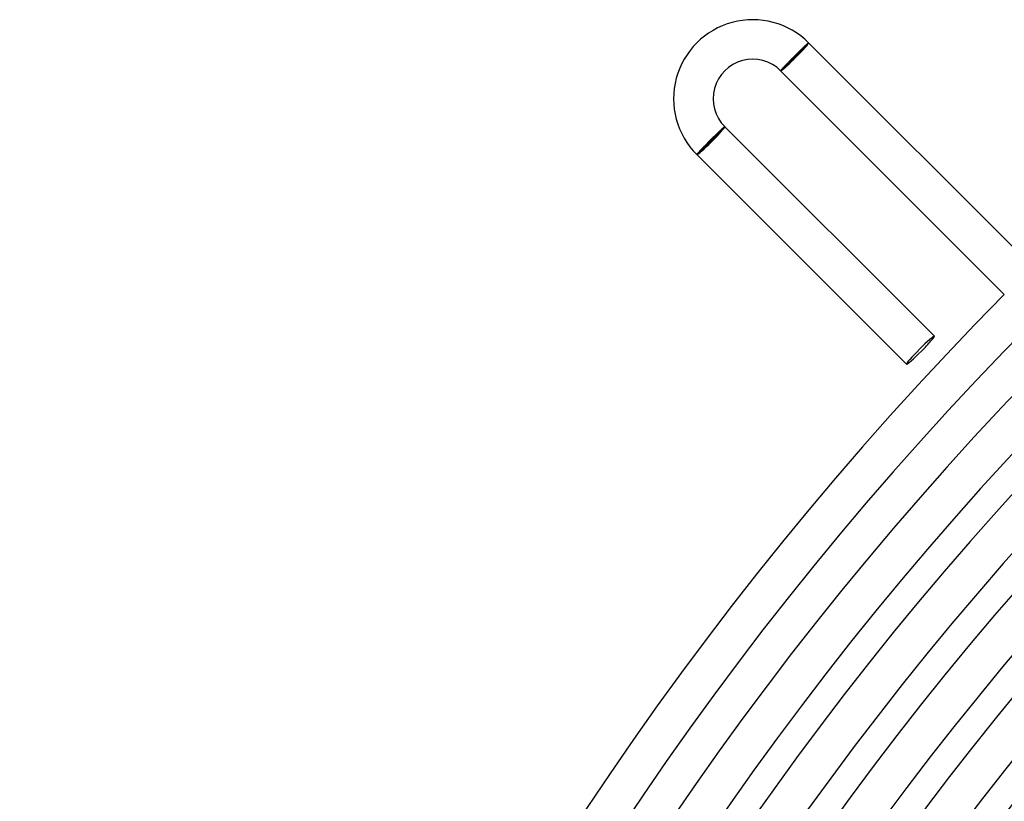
# Model space of a CAD drawing. Header units: millimetres. Extents: x -385 to 385, y -385 to 385.
# Tile 29 of 103: x -345 to -245, y 191 to 270. Entities that reach past the tile are written whole.
import ezdxf

# ---------------------------------------------------------------- set-up
doc = ezdxf.new("R2010")
doc.units = ezdxf.units.MM
doc.layers.add('HIDDEN', color=7, linetype='Continuous')
doc.layers.add('THICK', color=7, linetype='Continuous')

msp = doc.modelspace()

# ---------------------------------------------------------------- linework, layer by layer
at = {"layer": 'HIDDEN'}
for p, q in [((-266.287, 266.953), (-266.222, 267.018)), ((-266.222, 267.018), (-266.157, 267.082)), ((-266.157, 267.082), (-266.093, 267.145)), ((-266.093, 267.145), (-266.031, 267.206)), ((-266.031, 267.206), (-265.97, 267.266)), ((-265.97, 267.266), (-265.91, 267.324)), ((-265.91, 267.324), (-265.851, 267.38)), ((-265.851, 267.38), (-265.795, 267.435)), ((-265.795, 267.435), (-265.74, 267.487)), ((-265.74, 267.487), (-265.686, 267.538)), ((-265.686, 267.538), (-265.635, 267.587)), ((-265.635, 267.587), (-265.586, 267.633)), ((-265.586, 267.633), (-265.539, 267.677)), ((-265.539, 267.677), (-265.495, 267.718)), ((-265.495, 267.718), (-265.453, 267.757)), ((-265.453, 267.757), (-265.414, 267.793)), ((-265.414, 267.793), (-265.377, 267.826)), ((-265.377, 267.826), (-265.343, 267.856)), ((-265.343, 267.856), (-265.311, 267.884)), ((-265.311, 267.884), (-265.283, 267.909)), ((-265.283, 267.909), (-265.257, 267.93)), ((-265.257, 267.93), (-265.235, 267.949)), ((-265.235, 267.949), (-265.215, 267.964)), ((-265.215, 267.964), (-265.199, 267.976)), ((-265.199, 267.976), (-265.186, 267.985)), ((-265.186, 267.985), (-265.176, 267.991)), ((-265.176, 267.991), (-265.169, 267.994)), ((-265.169, 267.994), (-265.165, 267.993)), ((-267.245, 265.985), (-267.187, 266.045)), ((-267.187, 266.045), (-267.127, 266.106)), ((-267.127, 266.106), (-267.067, 266.168)), ((-267.067, 266.168), (-267.005, 266.231)), ((-267.005, 266.231), (-266.943, 266.295)), ((-266.943, 266.295), (-266.88, 266.359)), ((-266.88, 266.359), (-266.816, 266.424)), ((-266.816, 266.424), (-266.751, 266.49)), ((-266.751, 266.49), (-266.686, 266.555)), ((-266.686, 266.555), (-266.621, 266.621)), ((-266.621, 266.621), (-266.554, 266.688)), ((-266.554, 266.688), (-266.487, 266.755)), ((-266.487, 266.755), (-266.42, 266.822)), ((-266.42, 266.822), (-266.353, 266.888)), ((-266.353, 266.888), (-266.287, 266.953)), ((-267.994, 265.168), (-267.991, 265.175)), ((-267.993, 265.165), (-267.994, 265.168)), ((-267.991, 265.175), (-267.985, 265.184)), ((-267.985, 265.184), (-267.976, 265.196)), ((-267.976, 265.196), (-267.964, 265.211)), ((-267.964, 265.211), (-267.95, 265.229)), ((-267.95, 265.229), (-267.932, 265.25)), ((-267.932, 265.25), (-267.911, 265.274)), ((-267.911, 265.274), (-267.888, 265.301)), ((-267.888, 265.301), (-267.862, 265.33)), ((-267.862, 265.33), (-267.833, 265.362)), ((-267.833, 265.362), (-267.802, 265.397)), ((-267.802, 265.397), (-267.768, 265.434)), ((-267.768, 265.434), (-267.731, 265.474)), ((-267.731, 265.474), (-267.692, 265.516)), ((-267.692, 265.516), (-267.65, 265.56)), ((-267.65, 265.56), (-267.606, 265.607)), ((-267.606, 265.607), (-267.561, 265.655)), ((-267.561, 265.655), (-267.513, 265.706)), ((-267.513, 265.706), (-267.463, 265.758)), ((-267.463, 265.758), (-267.411, 265.813)), ((-267.411, 265.813), (-267.357, 265.868)), ((-267.357, 265.868), (-267.302, 265.926)), ((-267.302, 265.926), (-267.245, 265.985)), ((-274.145, 259.079), (-274.195, 259.031)), ((-274.096, 259.125), (-274.145, 259.079)), ((-274.049, 259.169), (-274.096, 259.125)), ((-274.004, 259.21), (-274.049, 259.169)), ((-273.962, 259.249), (-274.004, 259.21)), ((-273.922, 259.285), (-273.962, 259.249)), ((-273.885, 259.319), (-273.922, 259.285)), ((-273.85, 259.35), (-273.885, 259.319)), ((-273.818, 259.379), (-273.85, 259.35)), ((-273.788, 259.405), (-273.818, 259.379)), ((-273.761, 259.428), (-273.788, 259.405)), ((-273.737, 259.448), (-273.761, 259.428)), ((-273.716, 259.466), (-273.737, 259.448)), ((-273.698, 259.48), (-273.716, 259.466)), ((-273.682, 259.492), (-273.698, 259.48)), ((-273.67, 259.5), (-273.682, 259.492)), ((-273.66, 259.506), (-273.67, 259.5)), ((-273.654, 259.509), (-273.66, 259.506)), ((-273.65, 259.508), (-273.654, 259.509)), ((-275.179, 258.074), (-275.246, 258.007)), ((-275.112, 258.141), (-275.179, 258.074)), ((-275.046, 258.206), (-275.112, 258.141)), ((-274.98, 258.271), (-275.046, 258.206)), ((-274.915, 258.336), (-274.98, 258.271)), ((-274.85, 258.4), (-274.915, 258.336)), ((-274.786, 258.463), (-274.85, 258.4)), ((-274.722, 258.525), (-274.786, 258.463)), ((-274.659, 258.587), (-274.722, 258.525)), ((-274.596, 258.647), (-274.659, 258.587)), ((-274.535, 258.707), (-274.596, 258.647)), ((-274.475, 258.765), (-274.535, 258.707)), ((-274.416, 258.822), (-274.475, 258.765)), ((-274.358, 258.877), (-274.416, 258.822)), ((-274.302, 258.93), (-274.358, 258.877)), ((-274.248, 258.982), (-274.302, 258.93)), ((-274.195, 259.031), (-274.248, 258.982)), ((-276.166, 257.058), (-276.207, 257.013)), ((-276.122, 257.105), (-276.166, 257.058)), ((-276.076, 257.154), (-276.122, 257.105)), ((-276.028, 257.205), (-276.076, 257.154)), ((-275.977, 257.259), (-276.028, 257.205)), ((-275.925, 257.314), (-275.977, 257.259)), ((-275.87, 257.371), (-275.925, 257.314)), ((-275.814, 257.429), (-275.87, 257.371)), ((-275.756, 257.489), (-275.814, 257.429)), ((-275.696, 257.551), (-275.756, 257.489)), ((-275.635, 257.613), (-275.696, 257.551)), ((-275.573, 257.677), (-275.635, 257.613)), ((-275.509, 257.742), (-275.573, 257.677)), ((-275.444, 257.807), (-275.509, 257.742)), ((-275.379, 257.874), (-275.444, 257.807)), ((-275.313, 257.94), (-275.379, 257.874)), ((-275.246, 258.007), (-275.313, 257.94)), ((-276.477, 256.691), (-276.48, 256.684)), ((-276.48, 256.684), (-276.479, 256.68)), ((-276.471, 256.701), (-276.477, 256.691)), ((-276.463, 256.715), (-276.471, 256.701)), ((-276.451, 256.732), (-276.463, 256.715)), ((-276.436, 256.751), (-276.451, 256.732)), ((-276.417, 256.774), (-276.436, 256.751)), ((-276.396, 256.8), (-276.417, 256.774)), ((-276.372, 256.828), (-276.396, 256.8)), ((-276.344, 256.86), (-276.372, 256.828)), ((-276.314, 256.894), (-276.344, 256.86)), ((-276.281, 256.931), (-276.314, 256.894)), ((-276.245, 256.971), (-276.281, 256.931)), ((-276.207, 257.013), (-276.245, 256.971))]:
    msp.add_line(p, q, dxfattribs=at)
for start_param, end_param in [(3.141593, 4.712389), (-1.570796, 0)]:
    msp.add_ellipse((-253.851, 236.881), major_axis=(-1.414, -1.414), ratio=0.066519, start_param=start_param, end_param=end_param, dxfattribs=at)
at = {"layer": 'THICK'}
for p, q in [((-265.165, 267.993), (-267.993, 265.165)), ((-265.165, 267.993), (-242.531, 245.36)), ((-267.993, 265.165), (-245.36, 242.531)), ((-273.65, 259.508), (-276.479, 256.68)), ((-273.65, 259.508), (-252.437, 238.295)), ((-276.479, 256.68), (-255.266, 235.467))]:
    msp.add_line(p, q, dxfattribs=at)
for centre, radius, start, end in [((-270.822, 262.337), 8, 44.99999, 225.00003), ((-270.822, 262.337), 4, 44.99993, 225.00003), ((0, 0), 345, 135.33217, 179.66788), ((0, 0), 341, 135.30834, 179.69165), ((0, 0), 337.25, 135.33979, 179.6602), ((0, 0), 333.25, 135.21225, 179.78774), ((0, 0), 330.5, 135.34673, 179.65327), ((0, 0), 326.5, 135.23649, 179.7635), ((0, 0), 323.75, 135.35395, 179.64605), ((0, 0), 319.75, 135.25906, 179.74093), ((0, 0), 317, 135.36151, 179.63848), ((0, 0), 313, 135.28038, 179.71961), ((0, 0), 310.25, 135.36936, 179.63063), ((0, 0), 306.25, 135.30066, 179.69933), ((0, 0), 303.5, 135.37755, 179.62244), ((0, 0), 299.5, 135.3202, 179.67979), ((0, 0), 296.75, 135.38615, 179.61385), ((0, 0), 292.75, 135.33911, 179.66089), ((0, 0), 290, 135.39514, 179.60485), ((0, 0), 286, 135.3575, 179.64249), ((0, 0), 283.25, 135.40454, 179.59545), ((0, 0), 279.25, 135.37549, 179.62456), ((0, 0), 276.5, 135.41445, 179.58554), ((0, 0), 272.5, 135.39302, 179.60697)]:
    msp.add_arc(centre, radius, start, end, dxfattribs=at)
for centre, major_axis, ratio, start_param, end_param in [((-266.579, 266.579), (-1.344, -1.344), 0.058722, 0, 3.141593), ((-266.579, 266.579), (1.414, 1.414), 0.058722, -1.570796, 0), ((-266.579, 266.579), (1.414, 1.414), 0.058722, 3.141593, 4.712389), ((-275.065, 258.094), (1.344, 1.344), 0.066519, 3.141593, 6.283185), ((-275.065, 258.094), (1.414, 1.414), 0.066519, -1.570796, 0), ((-275.065, 258.094), (1.414, 1.414), 0.066519, 3.141593, 4.712389), ((-253.851, 236.881), (-1.414, -1.414), 0.066519, 1.570796, 3.141593), ((-253.851, 236.881), (-1.414, -1.414), 0.066519, 0, 1.570796)]:
    msp.add_ellipse(centre, major_axis=major_axis, ratio=ratio, start_param=start_param, end_param=end_param, dxfattribs=at)

doc.saveas('drawing.dxf')
